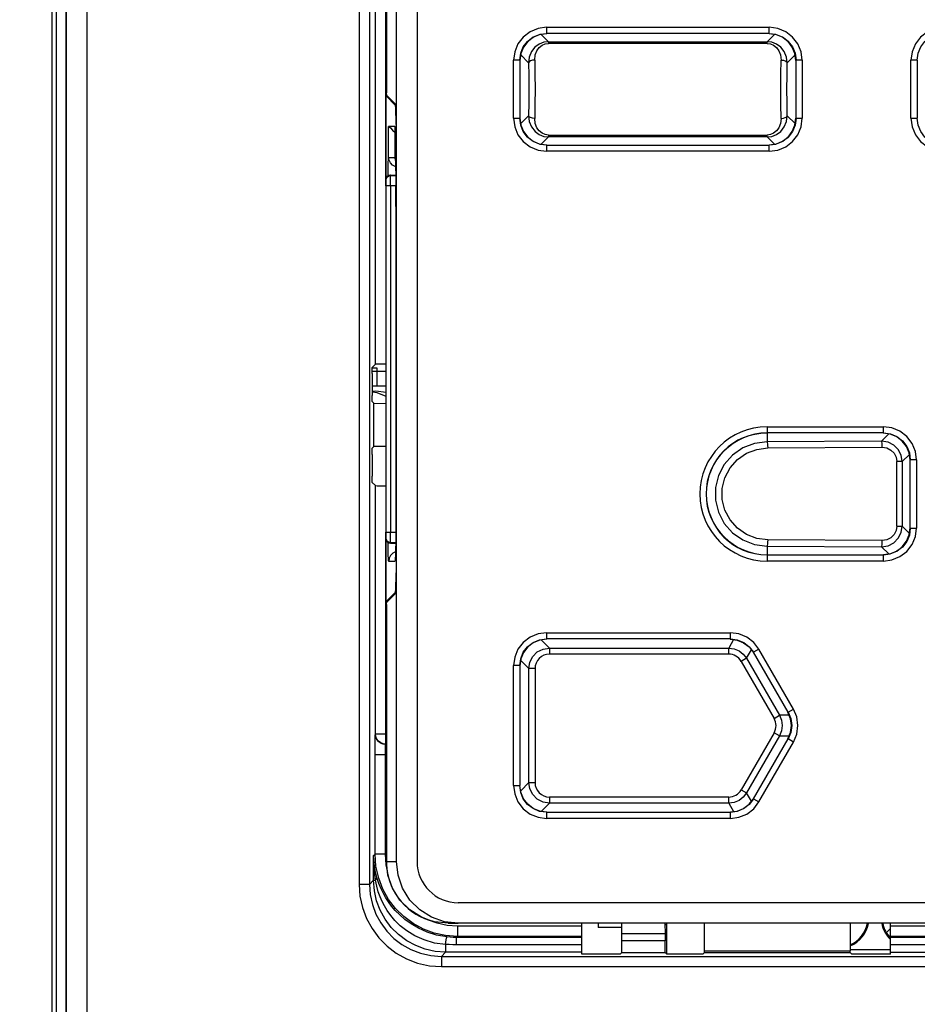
# Model space of a CAD drawing. Extents: x 28 to 410, y 32 to 287.
# Tile 21 of 78: x 75 to 86, y 197 to 209. Entities that reach past the tile are written whole.
import ezdxf

# ---------------------------------------------------------------- set-up
doc = ezdxf.new("R2010")
doc.units = 0
doc.header["$LTSCALE"] = 23.1
doc.layers.get('0').update_dxf_attribs({"linetype": 'CONTINUOUS'})
for name, color, linetype in [('ALL_AXIS', 7, 'CONTINUOUS'), ('ALL_DIM', 7, 'CONTINUOUS'), ('ALL_FEATURES', 7, 'CONTINUOUS')]:
    doc.layers.add(name, color=color, linetype=linetype)
doc.dimstyles.get("Standard").update_dxf_attribs({"dimtxt": 2.5, "dimasz": 2.5, "dimexe": 1.25, "dimexo": 0.625, "dimtad": 1, "dimcen": 2.5, "dimazin": 3, "dimtfac": 1, "dimtmove": 0, "dimatfit": 3})

# ---------------------------------------------------------------- blocks, each defined once
blk = doc.blocks.new('_OPEN')
at = {"color": 0, "linetype": 'BYBLOCK'}
for p, q in [((0, 0), (-1, 0.25)), ((-1, -0.25), (0, 0)), ((-1, 0), (0, 0))]:
    blk.add_line(p, q, dxfattribs=at)
blk = doc.blocks.new('*D7')
at = {"layer": 'ALL_DIM', "color": 2, "linetype": 'CONTINUOUS'}
for p, q in [((103.76, 246.933), (31.71, 246.933)), ((32.71, 246.933), (32.71, 190.683)), ((32.71, 134.433), (32.71, 190.683)), ((75.885, 134.433), (31.71, 134.433))]:
    blk.add_line(p, q, dxfattribs=at)
at = {"layer": 'ALL_DIM', "color": 2, "linetype": 'CONTINUOUS', "xscale": 2, "yscale": 2, "zscale": 2}
for p, rotation in [((32.71, 246.933), 90), ((32.71, 134.433), 270)]:
    blk.add_blockref('_OPEN', p, dxfattribs=dict(at, rotation=rotation))

msp = doc.modelspace()

# ---------------------------------------------------------------- linework, layer by layer
at = {"color": 7, "linetype": 'CONTINUOUS'}
for p, q in [((79.386, 199.233), (79.386, 224.234)), ((79.636, 224.234), (79.636, 199.233)), ((79.264, 219.273), (79.264, 208.567)), ((81.21, 209.283), (81.126, 209.272)), ((83.994, 209.272), (83.91, 209.283)), ((80.896, 209.043), (80.885, 208.958)), ((84.235, 208.958), (84.224, 209.043)), ((79.26, 202.388), (79.26, 208.529)), ((79.26, 208.529), (79.372, 208.417)), ((79.26, 208.529), (79.272, 208.529)), ((79.264, 208.567), (79.264, 208.564)), ((79.266, 208.548), (79.264, 208.564)), ((79.373, 208.429), (79.268, 208.533)), ((79.372, 208.417), (79.375, 208.403)), ((79.375, 208.415), (79.373, 208.429)), ((79.378, 208.378), (79.375, 208.415)), ((79.38, 208.243), (79.381, 208.167)), ((80.885, 208.258), (80.896, 208.174)), ((84.224, 208.174), (84.235, 208.258)), ((79.37, 208.158), (79.29, 208.158)), ((79.339, 208.114), (79.37, 208.083)), ((79.37, 207.782), (79.37, 208.158)), ((79.37, 208.158), (79.37, 208.158)), ((79.381, 208.179), (79.381, 202.738)), ((79.381, 208.167), (79.381, 202.75)), ((81.126, 207.944), (81.21, 207.933)), ((83.91, 207.933), (83.994, 207.944)), ((79.371, 207.765), (79.37, 207.782)), ((79.371, 207.766), (79.372, 207.759)), ((79.371, 207.766), (79.371, 207.765)), ((79.372, 207.759), (79.373, 207.749)), ((79.373, 207.749), (79.373, 207.737)), ((79.312, 207.569), (79.377, 207.567)), ((79.377, 207.559), (79.376, 207.558)), ((79.376, 207.552), (79.376, 207.558)), ((79.377, 207.573), (79.377, 207.541)), ((79.374, 207.435), (79.374, 207.187)), ((79.26, 205.183), (79.09, 205.183)), ((79.151, 205.221), (79.091, 205.221)), ((79.151, 205.008), (79.151, 205.221)), ((85.381, 204.422), (85.297, 204.433)), ((85.622, 204.108), (85.611, 204.193)), ((85.611, 203.199), (85.622, 203.283)), ((79.312, 203.098), (79.377, 203.1)), ((85.297, 202.958), (85.381, 202.969)), ((79.26, 202.388), (79.372, 202.5)), ((79.375, 202.514), (79.372, 202.5)), ((79.373, 202.488), (79.375, 202.502)), ((79.375, 202.502), (79.378, 202.539)), ((79.26, 202.388), (79.272, 202.388)), ((79.373, 202.488), (79.268, 202.383)), ((79.264, 202.353), (79.266, 202.369)), ((79.264, 202.353), (79.264, 202.35)), ((79.264, 202.35), (79.264, 199.233)), ((81.21, 201.933), (81.126, 201.922)), ((83.669, 201.838), (83.72, 201.771)), ((80.896, 201.693), (80.885, 201.608)), ((84.172, 200.967), (84.139, 201.046)), ((80.896, 200.074), (80.885, 200.158)), ((83.669, 199.929), (83.72, 199.996)), ((81.209, 199.833), (81.126, 199.844)), ((94.633, 198.733), (80.136, 198.733)), ((80.015, 198.483), (80.137, 198.483)), ((94.632, 198.483), (80.137, 198.483)), ((82.663, 198.483), (82.663, 198.114))]:
    msp.add_line(p, q, dxfattribs=at)
at = {"color": 9, "linetype": 'CONTINUOUS'}
for p, q in [((79.264, 219.273), (79.264, 208.564)), ((81.208, 209.361), (81.208, 209.286)), ((81.208, 209.361), (83.912, 209.361)), ((83.912, 209.286), (83.912, 209.361)), ((81.232, 209.186), (81.143, 209.275)), ((81.21, 209.283), (81.208, 209.286)), ((83.912, 209.286), (81.208, 209.286)), ((83.976, 209.275), (83.888, 209.186)), ((83.91, 209.283), (83.912, 209.286)), ((81.232, 209.186), (81.232, 209.164)), ((81.232, 209.186), (83.888, 209.186)), ((83.888, 209.164), (81.232, 209.164)), ((83.888, 209.164), (83.888, 209.186)), ((80.808, 208.256), (80.808, 208.961)), ((80.883, 208.961), (80.808, 208.961)), ((80.883, 208.961), (80.883, 208.256)), ((80.885, 208.958), (80.883, 208.961)), ((80.894, 209.025), (80.989, 208.93)), ((84.131, 208.93), (84.226, 209.025)), ((84.235, 208.958), (84.237, 208.961)), ((84.237, 208.256), (84.237, 208.961)), ((84.312, 208.961), (84.237, 208.961)), ((84.312, 208.961), (84.312, 208.256)), ((85.633, 208.256), (85.633, 208.961)), ((85.708, 208.961), (85.633, 208.961)), ((85.708, 208.961), (85.708, 208.256)), ((85.71, 208.958), (85.708, 208.961)), ((79.372, 208.417), (79.375, 208.417)), ((80.808, 208.256), (80.883, 208.256)), ((80.885, 208.258), (80.883, 208.256)), ((80.989, 208.287), (80.894, 208.192)), ((84.226, 208.192), (84.131, 208.287)), ((84.235, 208.258), (84.237, 208.256)), ((84.237, 208.256), (84.312, 208.256)), ((85.633, 208.256), (85.708, 208.256)), ((85.71, 208.258), (85.708, 208.256)), ((79.29, 207.782), (79.29, 208.158)), ((79.37, 208.158), (79.37, 207.782)), ((81.143, 207.942), (81.232, 208.031)), ((81.232, 208.053), (81.232, 208.031)), ((81.232, 208.053), (83.888, 208.053)), ((83.888, 208.031), (81.232, 208.031)), ((83.888, 208.031), (83.888, 208.053)), ((83.888, 208.031), (83.976, 207.942)), ((81.21, 207.933), (81.208, 207.931)), ((81.208, 207.931), (81.208, 207.856)), ((81.208, 207.931), (83.912, 207.931)), ((83.91, 207.933), (83.912, 207.931)), ((83.912, 207.856), (83.912, 207.931)), ((79.29, 207.782), (79.37, 207.782)), ((79.37, 207.782), (79.372, 207.758)), ((79.37, 207.782), (79.371, 207.766)), ((79.372, 207.758), (79.374, 207.718)), ((83.912, 207.856), (81.208, 207.856)), ((79.312, 207.569), (79.311, 207.561)), ((79.311, 207.561), (79.376, 207.558)), ((79.377, 207.558), (79.377, 207.54)), ((79.377, 207.541), (79.377, 207.541)), ((79.377, 207.54), (79.377, 203.126)), ((79.312, 207.436), (79.26, 207.436)), ((79.312, 207.435), (79.312, 203.231)), ((79.374, 207.435), (79.312, 207.435)), ((83.885, 204.511), (83.885, 204.436)), ((83.885, 204.511), (85.3, 204.511)), ((85.3, 204.436), (83.885, 204.436)), ((83.885, 204.433), (83.885, 204.329)), ((85.364, 204.425), (85.276, 204.337)), ((85.297, 204.433), (85.3, 204.436)), ((85.3, 204.436), (85.3, 204.511)), ((85.276, 204.337), (83.885, 204.329)), ((83.893, 204.254), (85.284, 204.262)), ((85.527, 204.088), (85.614, 204.175)), ((85.46, 203.304), (85.46, 204.088)), ((85.527, 204.088), (85.46, 204.088)), ((85.527, 204.088), (85.527, 203.304)), ((85.622, 204.108), (85.624, 204.111)), ((85.624, 203.281), (85.624, 204.111)), ((85.699, 204.111), (85.624, 204.111)), ((85.699, 204.111), (85.699, 203.281)), ((79.26, 203.231), (79.312, 203.231)), ((79.312, 203.231), (79.377, 203.233)), ((85.46, 203.304), (85.527, 203.304)), ((85.614, 203.217), (85.527, 203.304)), ((85.622, 203.283), (85.624, 203.281)), ((85.624, 203.281), (85.699, 203.281)), ((79.284, 203.063), (79.284, 203.106)), ((79.311, 203.106), (79.377, 203.108)), ((79.311, 203.106), (79.312, 203.098)), ((79.377, 203.126), (79.377, 203.112)), ((79.377, 203.126), (79.377, 203.126)), ((85.284, 203.13), (83.893, 203.138)), ((83.885, 203.063), (83.885, 202.881)), ((83.885, 203.063), (85.276, 203.055)), ((85.276, 203.055), (85.364, 202.967)), ((79.368, 202.877), (79.293, 202.877)), ((83.885, 202.956), (85.3, 202.956)), ((85.3, 202.881), (83.885, 202.881)), ((85.297, 202.958), (85.3, 202.956)), ((85.3, 202.881), (85.3, 202.956)), ((79.375, 202.5), (79.372, 202.5)), ((79.264, 202.353), (79.264, 199.233)), ((81.243, 201.825), (81.143, 201.925)), ((81.208, 202.011), (81.208, 201.936)), ((81.208, 202.011), (83.44, 202.011)), ((83.44, 201.936), (81.208, 201.936)), ((83.479, 201.928), (83.42, 201.825)), ((83.439, 201.933), (83.44, 201.936)), ((83.44, 201.936), (83.44, 202.011)), ((81.243, 201.825), (81.243, 201.75)), ((81.243, 201.825), (83.42, 201.825)), ((83.42, 201.75), (83.42, 201.825)), ((83.636, 201.7), (83.696, 201.803)), ((83.787, 201.811), (83.722, 201.773)), ((84.207, 201.083), (83.787, 201.811)), ((80.894, 201.675), (80.993, 201.576)), ((83.42, 201.75), (81.243, 201.75)), ((83.636, 201.7), (83.571, 201.663)), ((83.571, 201.663), (83.971, 200.971)), ((83.636, 201.7), (84.036, 201.008)), ((83.72, 201.771), (83.722, 201.773)), ((84.142, 201.046), (83.722, 201.773)), ((80.808, 200.156), (80.808, 201.611)), ((80.883, 201.611), (80.808, 201.611)), ((80.883, 201.611), (80.883, 200.156)), ((80.885, 201.608), (80.883, 201.611)), ((80.993, 200.191), (80.993, 201.576)), ((81.068, 201.576), (80.993, 201.576)), ((81.068, 201.576), (81.068, 200.191)), ((84.142, 201.046), (84.207, 201.083)), ((83.971, 200.971), (84.036, 201.008)), ((84.155, 201.008), (84.036, 201.008)), ((84.139, 201.046), (84.142, 201.046)), ((83.971, 200.796), (83.571, 200.104)), ((84.036, 200.759), (83.636, 200.067)), ((83.722, 199.994), (84.142, 200.721)), ((84.036, 200.759), (83.971, 200.796)), ((84.036, 200.759), (84.155, 200.759)), ((84.139, 200.721), (84.142, 200.721)), ((84.207, 200.683), (84.142, 200.721)), ((83.787, 199.956), (84.207, 200.683)), ((80.808, 200.156), (80.883, 200.156)), ((80.885, 200.158), (80.883, 200.156)), ((80.993, 200.191), (80.894, 200.092)), ((80.993, 200.191), (81.068, 200.191)), ((83.571, 200.104), (83.636, 200.067)), ((81.243, 200.017), (81.243, 199.942)), ((81.243, 200.017), (83.42, 200.017)), ((83.42, 199.942), (83.42, 200.017)), ((83.696, 199.964), (83.636, 200.067)), ((83.72, 199.996), (83.722, 199.994)), ((83.722, 199.994), (83.787, 199.956)), ((81.143, 199.842), (81.243, 199.942)), ((83.42, 199.942), (81.243, 199.942)), ((83.42, 199.942), (83.479, 199.839)), ((81.21, 199.833), (81.208, 199.831)), ((81.208, 199.831), (81.208, 199.756)), ((81.208, 199.831), (83.44, 199.831)), ((83.44, 199.756), (81.208, 199.756)), ((83.439, 199.833), (83.44, 199.831)), ((83.44, 199.756), (83.44, 199.831)), ((79.264, 199.233), (79.386, 199.233))]:
    msp.add_line(p, q, dxfattribs=at)
for points in [[(81.208, 209.361), (81.105, 209.347), (81.008, 209.307), (80.925, 209.243), (80.861, 209.16), (80.821, 209.063), (80.808, 208.961)], [(84.312, 208.961), (84.299, 209.063), (84.259, 209.16), (84.195, 209.243), (84.112, 209.307), (84.015, 209.347), (83.912, 209.361)], [(86.033, 209.361), (85.93, 209.347), (85.833, 209.307), (85.75, 209.243), (85.686, 209.16), (85.646, 209.063), (85.633, 208.961)], [(80.883, 208.961), (80.894, 209.045), (80.926, 209.123), (80.978, 209.19), (81.045, 209.242), (81.123, 209.275), (81.208, 209.286)], [(83.912, 209.286), (83.996, 209.275), (84.075, 209.242), (84.142, 209.19), (84.193, 209.123), (84.226, 209.045), (84.237, 208.961)], [(85.708, 208.961), (85.719, 209.045), (85.751, 209.123), (85.803, 209.19), (85.87, 209.242), (85.948, 209.275), (86.033, 209.286)], [(81.232, 209.186), (81.176, 209.179), (81.12, 209.158), (81.067, 209.12), (81.024, 209.066), (80.997, 209), (80.989, 208.93)], [(81.064, 208.963), (81.071, 209.026), (81.091, 209.077), (81.12, 209.115), (81.155, 209.143), (81.193, 209.159), (81.232, 209.164)], [(84.131, 208.93), (84.122, 209), (84.095, 209.066), (84.052, 209.12), (83.999, 209.158), (83.943, 209.179), (83.888, 209.186)], [(83.888, 209.164), (83.926, 209.159), (83.965, 209.143), (83.999, 209.115), (84.028, 209.077), (84.048, 209.026), (84.056, 208.963)], [(81.064, 208.963), (81.036, 208.96), (81.012, 208.953), (80.996, 208.942), (80.989, 208.93)], [(81.064, 208.963), (81.067, 208.791), (81.068, 208.608), (81.067, 208.426), (81.064, 208.254)], [(84.056, 208.254), (84.053, 208.426), (84.052, 208.608), (84.053, 208.791), (84.056, 208.963)], [(84.056, 208.963), (84.084, 208.96), (84.107, 208.953), (84.124, 208.942), (84.131, 208.93)], [(80.989, 208.93), (80.992, 208.774), (80.993, 208.608), (80.992, 208.443), (80.989, 208.287)], [(84.131, 208.287), (84.128, 208.443), (84.127, 208.608), (84.128, 208.774), (84.131, 208.93)], [(80.808, 208.256), (80.821, 208.154), (80.861, 208.057), (80.925, 207.973), (81.008, 207.91), (81.105, 207.87), (81.208, 207.856)], [(81.208, 207.931), (81.123, 207.942), (81.045, 207.975), (80.978, 208.026), (80.926, 208.094), (80.894, 208.172), (80.883, 208.256)], [(80.989, 208.287), (80.997, 208.217), (81.025, 208.151), (81.068, 208.097), (81.12, 208.059), (81.176, 208.037), (81.232, 208.031)], [(81.064, 208.254), (81.036, 208.257), (81.012, 208.264), (80.996, 208.275), (80.989, 208.287)], [(81.232, 208.053), (81.193, 208.058), (81.155, 208.074), (81.12, 208.102), (81.091, 208.14), (81.071, 208.191), (81.064, 208.254)], [(83.888, 208.031), (83.944, 208.037), (84, 208.059), (84.052, 208.097), (84.095, 208.151), (84.122, 208.217), (84.131, 208.287)], [(84.056, 208.254), (84.048, 208.191), (84.028, 208.14), (83.999, 208.102), (83.965, 208.074), (83.926, 208.058), (83.888, 208.053)], [(84.237, 208.256), (84.226, 208.172), (84.193, 208.094), (84.142, 208.026), (84.075, 207.975), (83.996, 207.942), (83.912, 207.931)], [(83.912, 207.856), (84.015, 207.87), (84.112, 207.91), (84.195, 207.973), (84.259, 208.057), (84.299, 208.154), (84.312, 208.256)], [(84.056, 208.254), (84.084, 208.257), (84.107, 208.264), (84.124, 208.275), (84.131, 208.287)], [(85.633, 208.256), (85.646, 208.154), (85.686, 208.057), (85.75, 207.973), (85.833, 207.91), (85.93, 207.87), (86.033, 207.856)], [(86.033, 207.931), (85.948, 207.942), (85.87, 207.975), (85.803, 208.026), (85.751, 208.094), (85.719, 208.172), (85.708, 208.256)], [(79.284, 207.561), (79.284, 207.605), (79.285, 207.666), (79.286, 207.718), (79.288, 207.758), (79.29, 207.782)], [(79.376, 207.668), (79.372, 207.669), (79.339, 207.687), (79.313, 207.714), (79.296, 207.746), (79.29, 207.782)], [(79.374, 207.718), (79.376, 207.666), (79.377, 207.605), (79.377, 207.573)], [(79.26, 207.511), (79.264, 207.53), (79.275, 207.547), (79.292, 207.557), (79.312, 207.561)], [(79.312, 207.436), (79.312, 207.474), (79.312, 207.509), (79.312, 207.536), (79.312, 207.554), (79.312, 207.561)], [(85.699, 204.111), (85.686, 204.213), (85.646, 204.31), (85.582, 204.393), (85.499, 204.457), (85.402, 204.497), (85.3, 204.511)], [(85.3, 204.436), (85.384, 204.425), (85.462, 204.392), (85.529, 204.34), (85.581, 204.273), (85.613, 204.195), (85.624, 204.111)], [(83.885, 204.329), (83.733, 204.31), (83.591, 204.255), (83.466, 204.168), (83.366, 204.054), (83.296, 203.919), (83.26, 203.772), (83.26, 203.62), (83.296, 203.473), (83.366, 203.338), (83.466, 203.224), (83.591, 203.137), (83.733, 203.082), (83.885, 203.063)], [(83.885, 204.329), (83.888, 204.322), (83.89, 204.306), (83.892, 204.282), (83.893, 204.254)], [(85.284, 204.262), (85.284, 204.29), (85.282, 204.314), (85.279, 204.33), (85.276, 204.337)], [(85.527, 204.088), (85.514, 204.165), (85.479, 204.234), (85.424, 204.289), (85.354, 204.325), (85.276, 204.337)], [(83.893, 203.138), (83.761, 203.154), (83.636, 203.203), (83.525, 203.279), (83.436, 203.38), (83.374, 203.499), (83.342, 203.629), (83.342, 203.763), (83.374, 203.893), (83.436, 204.012), (83.525, 204.113), (83.636, 204.189), (83.761, 204.237), (83.893, 204.254)], [(85.284, 204.262), (85.338, 204.254), (85.388, 204.229), (85.427, 204.19), (85.452, 204.141), (85.46, 204.088)], [(79.312, 203.106), (79.312, 203.113), (79.312, 203.131), (79.312, 203.158), (79.312, 203.193), (79.312, 203.231)], [(85.276, 203.055), (85.354, 203.067), (85.424, 203.102), (85.479, 203.157), (85.514, 203.227), (85.527, 203.304)], [(85.46, 203.304), (85.452, 203.251), (85.427, 203.202), (85.388, 203.163), (85.338, 203.138), (85.284, 203.13)], [(85.624, 203.281), (85.613, 203.197), (85.581, 203.119), (85.529, 203.051), (85.462, 203), (85.384, 202.967), (85.3, 202.956)], [(85.3, 202.881), (85.402, 202.895), (85.499, 202.935), (85.582, 202.998), (85.646, 203.082), (85.686, 203.179), (85.699, 203.281)], [(79.312, 203.106), (79.292, 203.109), (79.275, 203.12), (79.264, 203.137), (79.26, 203.156)], [(83.893, 203.138), (83.892, 203.11), (83.89, 203.086), (83.888, 203.07), (83.885, 203.063)], [(85.276, 203.055), (85.279, 203.062), (85.282, 203.078), (85.284, 203.102), (85.284, 203.13)], [(79.293, 202.877), (79.29, 202.885), (79.288, 202.91), (79.286, 202.95), (79.285, 203.002), (79.284, 203.063)], [(79.375, 202.994), (79.374, 202.994), (79.341, 202.975), (79.315, 202.948), (79.298, 202.914), (79.293, 202.877)], [(79.376, 203.021), (79.376, 203.002), (79.374, 202.95)], [(79.377, 203.079), (79.377, 203.063), (79.376, 203.049)], [(79.374, 202.95), (79.372, 202.91), (79.37, 202.885), (79.368, 202.877)], [(81.208, 202.011), (81.105, 201.997), (81.008, 201.957), (80.925, 201.893), (80.861, 201.81), (80.821, 201.713), (80.808, 201.611)], [(80.883, 201.611), (80.894, 201.695), (80.926, 201.773), (80.978, 201.84), (81.045, 201.892), (81.123, 201.925), (81.208, 201.936)], [(83.787, 201.811), (83.724, 201.893), (83.64, 201.957), (83.543, 201.997), (83.44, 202.011)], [(83.44, 201.936), (83.524, 201.925), (83.603, 201.892), (83.67, 201.84), (83.722, 201.773)], [(80.993, 201.576), (81.005, 201.653), (81.041, 201.722), (81.096, 201.777), (81.166, 201.813), (81.243, 201.825)], [(83.42, 201.825), (83.485, 201.817), (83.545, 201.792), (83.597, 201.752), (83.636, 201.7)], [(84.207, 200.683), (84.246, 200.779), (84.26, 200.883), (84.246, 200.988), (84.207, 201.083)], [(84.036, 201.008), (84.061, 200.948), (84.069, 200.883), (84.061, 200.819), (84.036, 200.759)], [(84.142, 201.046), (84.174, 200.968), (84.185, 200.883), (84.174, 200.799), (84.142, 200.721)], [(80.808, 200.156), (80.821, 200.054), (80.861, 199.957), (80.925, 199.873), (81.008, 199.81), (81.105, 199.77), (81.208, 199.756)], [(81.208, 199.831), (81.123, 199.842), (81.045, 199.875), (80.978, 199.926), (80.926, 199.994), (80.894, 200.072), (80.883, 200.156)], [(81.243, 199.942), (81.166, 199.954), (81.096, 199.989), (81.041, 200.045), (81.005, 200.114), (80.993, 200.191)], [(83.636, 200.067), (83.597, 200.015), (83.545, 199.975), (83.485, 199.95), (83.42, 199.942)], [(83.722, 199.994), (83.67, 199.926), (83.603, 199.875), (83.524, 199.842), (83.44, 199.831)], [(83.44, 199.756), (83.543, 199.77), (83.64, 199.81), (83.724, 199.874), (83.787, 199.956)], [(79.784, 198.52), (79.689, 198.558), (79.547, 198.647), (79.428, 198.766), (79.339, 198.908), (79.283, 199.067), (79.264, 199.233)]]:
    msp.add_lwpolyline(points, dxfattribs=at)
at = {"color": 7, "linetype": 'CONTINUOUS'}
for points in [[(81.126, 209.272), (81.047, 209.24), (80.98, 209.188), (80.928, 209.121), (80.896, 209.043)], [(84.224, 209.043), (84.191, 209.121), (84.14, 209.188), (84.072, 209.24), (83.994, 209.272)], [(79.268, 208.533), (79.267, 208.538), (79.266, 208.548)], [(79.375, 208.403), (79.377, 208.366), (79.379, 208.311), (79.38, 208.243)], [(79.381, 208.179), (79.381, 208.255), (79.38, 208.323), (79.378, 208.378)], [(79.29, 208.158), (79.296, 208.154), (79.313, 208.139), (79.339, 208.114)], [(80.896, 208.174), (80.928, 208.096), (80.98, 208.029), (81.047, 207.977), (81.126, 207.944)], [(83.994, 207.944), (84.072, 207.977), (84.14, 208.029), (84.191, 208.096), (84.224, 208.174)], [(79.373, 207.737), (79.374, 207.721), (79.375, 207.702), (79.375, 207.681), (79.376, 207.657), (79.376, 207.631), (79.377, 207.603), (79.377, 207.573)], [(79.26, 207.519), (79.264, 207.539), (79.275, 207.555), (79.292, 207.566), (79.312, 207.569)], [(79.377, 207.541), (79.377, 203.112), (79.377, 203.079), (79.376, 203.049), (79.376, 203.021), (79.375, 202.996), (79.375, 202.973), (79.374, 202.953), (79.374, 202.935), (79.373, 202.921), (79.372, 202.911), (79.372, 202.904), (79.371, 202.902)], [(85.611, 204.193), (85.579, 204.271), (85.527, 204.338), (85.46, 204.39), (85.381, 204.422)], [(79.26, 203.148), (79.264, 203.128), (79.275, 203.112), (79.292, 203.101), (79.312, 203.098)], [(85.381, 202.969), (85.46, 203.002), (85.527, 203.054), (85.579, 203.121), (85.611, 203.199)], [(79.381, 202.75), (79.38, 202.674), (79.379, 202.606), (79.377, 202.551), (79.375, 202.514)], [(79.378, 202.539), (79.38, 202.594), (79.381, 202.662), (79.381, 202.738)], [(79.266, 202.369), (79.267, 202.379), (79.268, 202.383)], [(81.126, 201.922), (81.047, 201.89), (80.98, 201.838), (80.928, 201.771), (80.896, 201.693)], [(83.439, 201.933), (83.523, 201.922), (83.601, 201.89), (83.669, 201.838)], [(84.139, 200.721), (84.172, 200.799), (84.183, 200.883), (84.172, 200.967)], [(81.126, 199.844), (81.047, 199.877), (80.98, 199.929), (80.928, 199.996), (80.896, 200.074)], [(83.439, 199.833), (83.523, 199.845), (83.601, 199.877), (83.669, 199.929)], [(80.137, 198.483), (79.97, 198.502), (79.811, 198.558), (79.669, 198.647), (79.55, 198.766), (79.461, 198.908), (79.405, 199.066), (79.386, 199.233)], [(80.015, 198.483), (79.848, 198.502), (79.784, 198.52)]]:
    msp.add_lwpolyline(points, dxfattribs=at)
at = {"color": 9, "linetype": 'CONTINUOUS'}
for centre, radius, start, end in [((83.885, 203.696), 0.815, 90, 270), ((83.885, 203.696), 0.74, 90, 270), ((81.243, 201.576), 0.175, 89.9566, 180.0434), ((83.42, 201.576), 0.175, 29.9923, 90.0077), ((83.82, 200.883), 0.175, 329.9924, 30.0077), ((81.243, 200.191), 0.175, 179.9566, 270.0434), ((83.42, 200.191), 0.175, 269.9924, 330.0077)]:
    msp.add_arc(centre, radius, start, end, dxfattribs=at)
at = {"color": 7, "linetype": 'CONTINUOUS'}
for centre, radius, start, end in [((83.885, 203.696), 0.738, 90, 270), ((80.014, 199.234), 0.75, 180.0162, 252.1528), ((80.136, 199.233), 0.5, 180, 270)]:
    msp.add_arc(centre, radius, start, end, dxfattribs=at)
at = {"layer": 'ALL_AXIS', "color": 7, "linetype": 'CONTINUOUS'}
for p, q in [((79.153, 204.925), (79.09, 204.933)), ((79.26, 204.88), (79.153, 204.925))]:
    msp.add_line(p, q, dxfattribs=at)
msp.add_lwpolyline([(79.26, 204.928), (79.135, 204.944), (79.09, 204.938)], dxfattribs=at)
at = {"layer": 'ALL_FEATURES', "color": 9, "linetype": 'CONTINUOUS'}
for p, q in [((75.207, 182.608), (75.207, 225.108)), ((75.38, 182.608), (75.38, 225.108)), ((75.63, 182.608), (75.63, 225.108)), ((78.933, 224.36), (78.933, 198.956)), ((79.058, 224.36), (79.058, 198.956)), ((79.133, 205.27), (79.133, 218.797)), ((79.258, 207.436), (79.258, 218.795)), ((79.133, 200.781), (79.133, 203.797)), ((79.258, 200.656), (79.258, 203.231)), ((79.13, 200.779), (79.133, 200.781)), ((79.264, 200.781), (79.133, 200.781)), ((79.255, 200.654), (79.258, 200.656)), ((79.264, 200.654), (79.255, 200.654)), ((79.264, 200.656), (79.258, 200.656)), ((79.126, 199.324), (79.126, 200.529)), ((79.264, 200.529), (79.126, 200.529)), ((79.251, 199.324), (79.251, 200.529)), ((79.109, 199.307), (79.126, 199.324)), ((79.109, 199.007), (79.109, 199.307)), ((79.251, 199.324), (79.126, 199.324)), ((79.26, 199.194), (79.251, 199.324)), ((79.277, 199.121), (79.26, 199.194)), ((79.058, 198.956), (78.933, 198.956)), ((79.058, 198.956), (79.109, 199.007)), ((79.109, 199.007), (79.131, 199.007)), ((79.88, 198.484), (79.775, 198.523)), ((80, 198.458), (79.88, 198.484)), ((80.125, 198.449), (80, 198.458)), ((80.125, 198.449), (80.125, 198.324)), ((81.635, 198.449), (80.125, 198.449)), ((89.385, 198.449), (85.385, 198.449)), ((80.125, 198.324), (80.113, 198.311)), ((80.113, 198.222), (80.113, 198.311)), ((81.635, 198.311), (80.113, 198.311)), ((81.635, 198.324), (80.125, 198.324)), ((82.647, 198.357), (82.122, 198.357)), ((82.663, 198.358), (82.647, 198.358)), ((89.385, 198.324), (85.385, 198.324)), ((89.385, 198.311), (85.385, 198.311)), ((79.983, 198.226), (79.983, 198.132)), ((81.635, 198.222), (80.113, 198.222)), ((82.648, 198.269), (82.122, 198.269)), ((89.385, 198.222), (85.385, 198.222)), ((79.933, 198.082), (79.983, 198.132)), ((79.933, 198.082), (79.933, 197.957)), ((79.933, 198.082), (94.837, 198.082)), ((81.635, 198.132), (79.983, 198.132)), ((84.896, 198.167), (85.385, 198.167)), ((85.385, 198.132), (89.385, 198.132)), ((79.933, 197.957), (94.837, 197.957))]:
    msp.add_line(p, q, dxfattribs=at)
at = {"layer": 'ALL_FEATURES', "color": 7, "linetype": 'CONTINUOUS'}
for p, q in [((75.26, 182.608), (75.26, 225.108)), ((75.377, 182.608), (75.377, 225.108)), ((79.133, 205.27), (79.091, 205.232)), ((79.09, 205.157), (79.09, 204.892)), ((79.09, 205.008), (79.26, 205.008)), ((79.112, 204.797), (79.091, 204.817)), ((79.112, 204.27), (79.112, 204.797)), ((79.112, 204.797), (79.26, 204.794)), ((79.09, 204.175), (79.09, 203.91)), ((79.112, 204.27), (79.091, 204.25)), ((79.26, 204.273), (79.112, 204.27)), ((79.133, 203.797), (79.091, 203.835)), ((81.635, 198.108), (81.635, 198.483)), ((82.122, 198.357), (82.124, 198.483)), ((82.645, 198.483), (82.647, 198.357)), ((82.645, 198.468), (82.663, 198.468)), ((83.124, 198.148), (83.125, 198.483)), ((84.895, 198.483), (84.896, 198.148)), ((85.385, 198.108), (85.385, 198.483)), ((85.333, 198.368), (85.385, 198.42)), ((82.122, 198.129), (82.122, 198.269)), ((82.663, 198.283), (82.648, 198.283)), ((82.648, 198.129), (82.648, 198.269)), ((82.026, 198.107), (81.71, 198.107)), ((82.101, 198.108), (82.122, 198.129)), ((82.122, 198.129), (82.648, 198.129)), ((82.668, 198.108), (82.648, 198.129)), ((83.031, 198.107), (82.743, 198.107)), ((83.124, 198.127), (83.106, 198.108)), ((83.124, 198.127), (83.124, 198.148)), ((83.124, 198.148), (84.896, 198.148)), ((83.124, 198.127), (84.896, 198.127)), ((84.896, 198.127), (84.896, 198.148)), ((84.914, 198.108), (84.896, 198.127)), ((85.31, 198.107), (84.989, 198.107))]:
    msp.add_line(p, q, dxfattribs=at)
at = {"layer": 'ALL_FEATURES', "color": 3, "linetype": 'CONTINUOUS'}
for p in [(81.835, 198.483), (82.124, 198.433)]:
    msp.add_line(p, (81.835, 198.433), dxfattribs=at)
at = {"layer": 'ALL_FEATURES', "color": 7, "linetype": 'CONTINUOUS'}
for points in [[(79.258, 205.272), (79.226, 205.272), (79.196, 205.271), (79.17, 205.271), (79.15, 205.271), (79.137, 205.27), (79.133, 205.27)], [(79.09, 205.157), (79.09, 205.177), (79.09, 205.195), (79.09, 205.21), (79.09, 205.222), (79.091, 205.23), (79.091, 205.232)], [(79.091, 204.817), (79.091, 204.82), (79.09, 204.828), (79.09, 204.839), (79.09, 204.855), (79.09, 204.873), (79.09, 204.892)], [(79.09, 204.175), (79.09, 204.194), (79.09, 204.212), (79.09, 204.227), (79.09, 204.239), (79.091, 204.247), (79.091, 204.25)], [(79.091, 203.835), (79.091, 203.837), (79.09, 203.845), (79.09, 203.857), (79.09, 203.872), (79.09, 203.89), (79.09, 203.91)], [(79.133, 203.797), (79.137, 203.797), (79.15, 203.796), (79.17, 203.796), (79.196, 203.795), (79.226, 203.795), (79.258, 203.795)], [(82.122, 198.269), (82.122, 198.301), (82.122, 198.331), (82.122, 198.357)], [(82.647, 198.357), (82.648, 198.331), (82.648, 198.301), (82.648, 198.269)], [(81.71, 198.107), (81.69, 198.107), (81.672, 198.107), (81.657, 198.107), (81.645, 198.108), (81.637, 198.108), (81.635, 198.108)], [(82.101, 198.108), (82.098, 198.108), (82.091, 198.108), (82.079, 198.107), (82.063, 198.107), (82.045, 198.107), (82.026, 198.107)], [(82.743, 198.107), (82.724, 198.107), (82.706, 198.107), (82.691, 198.107), (82.679, 198.108), (82.671, 198.108), (82.668, 198.108)], [(83.106, 198.108), (83.103, 198.108), (83.095, 198.108), (83.083, 198.107), (83.068, 198.107), (83.05, 198.107), (83.031, 198.107)], [(84.989, 198.107), (84.97, 198.107), (84.952, 198.107), (84.936, 198.107), (84.925, 198.108), (84.917, 198.108), (84.914, 198.108)], [(85.385, 198.108), (85.382, 198.108), (85.375, 198.108), (85.363, 198.107), (85.347, 198.107), (85.329, 198.107), (85.31, 198.107)]]:
    msp.add_lwpolyline(points, dxfattribs=at)
at = {"layer": 'ALL_FEATURES', "color": 9, "linetype": 'CONTINUOUS'}
for points in [[(79.126, 200.529), (79.126, 200.577), (79.126, 200.623), (79.126, 200.665), (79.127, 200.703), (79.128, 200.734), (79.128, 200.758), (79.129, 200.773), (79.13, 200.779)], [(79.255, 200.654), (79.223, 200.658), (79.192, 200.67), (79.167, 200.69), (79.147, 200.716), (79.134, 200.746), (79.13, 200.779)], [(79.258, 200.656), (79.225, 200.661), (79.195, 200.673), (79.169, 200.693), (79.149, 200.719), (79.137, 200.749), (79.133, 200.781)], [(79.251, 200.529), (79.251, 200.553), (79.251, 200.576), (79.251, 200.597), (79.252, 200.616), (79.252, 200.631), (79.253, 200.643), (79.254, 200.651), (79.255, 200.654)], [(79.148, 199.041), (79.127, 199.124), (79.114, 199.211), (79.109, 199.307)], [(79.131, 199.007), (79.119, 199.101), (79.112, 199.199), (79.109, 199.307)], [(80.125, 198.324), (79.982, 198.335), (79.845, 198.364), (79.713, 198.413), (79.589, 198.48), (79.476, 198.564), (79.376, 198.663), (79.29, 198.774), (79.222, 198.897), (79.17, 199.031), (79.137, 199.175), (79.126, 199.324)], [(79.131, 199.007), (79.141, 199.019), (79.147, 199.03), (79.148, 199.041)], [(79.998, 198.318), (79.872, 198.341), (79.757, 198.377), (79.653, 198.423), (79.564, 198.475), (79.489, 198.53), (79.425, 198.585), (79.372, 198.64), (79.327, 198.692), (79.289, 198.743), (79.257, 198.793), (79.227, 198.846), (79.199, 198.903), (79.172, 198.967), (79.148, 199.041)], [(78.933, 198.956), (78.943, 198.814), (78.973, 198.676), (79.022, 198.543), (79.089, 198.42), (79.173, 198.307), (79.272, 198.206), (79.384, 198.121), (79.507, 198.052), (79.641, 198), (79.785, 197.968), (79.933, 197.957)], [(79.058, 198.956), (79.067, 198.831), (79.093, 198.711), (79.136, 198.595), (79.195, 198.487), (79.268, 198.388), (79.354, 198.3), (79.452, 198.225), (79.56, 198.165), (79.678, 198.12), (79.804, 198.091), (79.933, 198.082)], [(79.983, 198.132), (79.856, 198.142), (79.735, 198.168), (79.619, 198.212), (79.51, 198.271), (79.411, 198.346), (79.323, 198.433), (79.249, 198.532), (79.189, 198.641), (79.145, 198.756), (79.118, 198.879), (79.109, 199.007)], [(79.983, 198.226), (79.847, 198.244), (79.721, 198.281), (79.607, 198.332), (79.511, 198.392), (79.432, 198.454), (79.368, 198.517), (79.316, 198.579), (79.273, 198.638), (79.239, 198.694), (79.211, 198.749), (79.186, 198.805), (79.164, 198.866), (79.146, 198.933), (79.131, 199.007)], [(79.983, 198.226), (79.987, 198.255), (79.991, 198.281), (79.994, 198.301), (79.996, 198.313), (79.998, 198.318)], [(80.113, 198.311), (80.074, 198.312), (80.036, 198.314), (79.998, 198.318)], [(80.113, 198.222), (80.069, 198.222), (80.026, 198.224), (79.983, 198.226)]]:
    msp.add_lwpolyline(points, dxfattribs=at)
at = {"layer": 'ALL_FEATURES', "color": 7, "linetype": 'CONTINUOUS'}
for centre, radius, start, end in [((84.76, 198.546), 0.362, 292.0465, 349.8707), ((84.76, 198.546), 0.35, 293.0063, 349.6946), ((85.635, 198.546), 0.362, 190.1268, 226.1243), ((85.635, 198.546), 0.35, 190.2881, 224.2115)]:
    msp.add_arc(centre, radius, start, end, dxfattribs=at)

# ---------------------------------------------------------------- dimensions: what is measured, and where the dimension line sits
at = {"layer": 'ALL_DIM', "color": 2, "linetype": 'CONTINUOUS'}
dim = msp.add_linear_dim(base=(32.71, 134.433), p1=(104.76, 246.933), p2=(76.885, 134.433), angle=270, dimstyle='Standard', dxfattribs=at)
dim.commit()
dim.dimension.update_dxf_attribs({"geometry": '*D7', "text_midpoint": (32.71, 186.555), "dimtype": 128})

doc.saveas('drawing.dxf')
